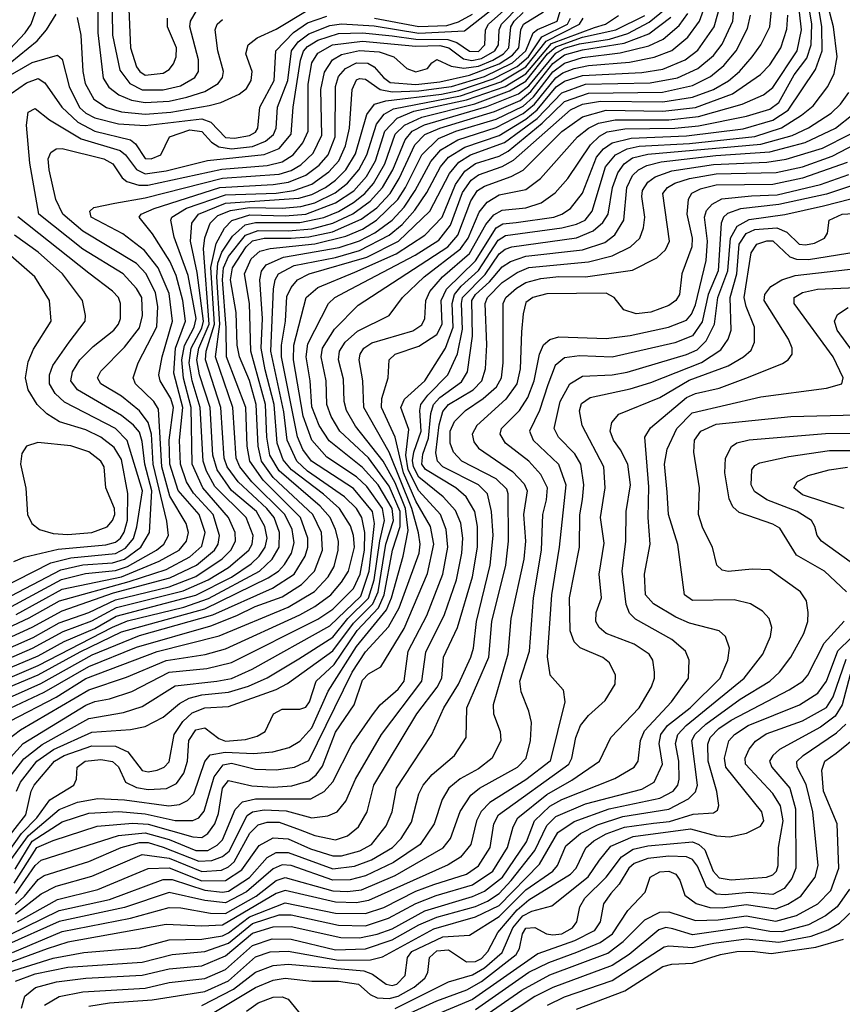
# Model space of a CAD drawing. Extents: x 997026 to 1115308, y 536381 to 619039.
# Tile 105 of 256: x 1010823 to 1013589, y 571028 to 574340. Entities that reach past the tile are written whole.
import ezdxf

# ---------------------------------------------------------------- set-up
doc = ezdxf.new("R2010")
doc.units = 0

msp = doc.modelspace()

# ---------------------------------------------------------------- linework, layer by layer
at = {"layer": '0CON20XD'}
for points in [[(1011182.2, 574557.8), (1011194.9, 574245), (1011215, 574181.4), (1011226.6, 574165), (1011245, 574153.2), (1011305, 574160.2), (1011325, 574171.6), (1011339.4, 574190.6), (1011349, 574215), (1011350.2, 574245), (1011319.3, 574315), (1011319.7, 574345)], [(1011131.6, 574511.6), (1011135, 574287.5), (1011159.3, 574169.3), (1011192.7, 574125), (1011235, 574103.4), (1011305, 574103.7), (1011363.2, 574116.8), (1011411.4, 574145), (1011423.5, 574165), (1011424.1, 574205), (1011395.2, 574315), (1011397.1, 574335), (1011425, 574382.4)], [(1010741.2, 574055), (1010845, 574127.5), (1010885, 574141.3), (1010907.5, 574127.5), (1010964.1, 574045), (1011018.5, 573995), (1011075, 573965.1), (1011194.9, 573934.9), (1011211.8, 573921.8), (1011245, 573873.2), (1011265, 573871.3), (1011297.5, 573885), (1011326.5, 573945), (1011395, 573969.1), (1011435, 573963.6), (1011467.7, 573927.7), (1011491.9, 573911.9), (1011535, 573904.9), (1011605, 573913.5), (1011649.5, 573930.5), (1011676.3, 573953.7), (1011684.9, 573975), (1011690, 574045), (1011724.5, 574135), (1011736.9, 574235), (1011758.8, 574265), (1011795, 574292.5), (1011865, 574319.8), (1011905, 574325.4), (1012015, 574319.1), (1012165, 574294.8), (1012317.8, 574302.2), (1012535, 574472)], [(1010804.5, 571435.5), (1010880, 571555), (1010935, 571579.1), (1011083, 571627), (1011203, 571637), (1011255, 571633.2), (1011405, 571590.8), (1011435, 571588.7), (1011455, 571601.7), (1011478.5, 571635), (1011490.8, 571669.2), (1011504, 571755), (1011525, 571780), (1011602.9, 571762.9), (1011675, 571758.3), (1011737.3, 571762.7), (1011795, 571779.8), (1011820, 571800), (1011841, 571829), (1011885, 571943.2), (1011947, 572035), (1011975, 572118.2), (1011995, 572139.2), (1012036.7, 572163.3), (1012115, 572291.9), (1012193.7, 572476.3), (1012215.3, 572575), (1012203.4, 572635), (1012155, 572719.7), (1012112.8, 572815), (1012085.1, 572935.1), (1012039.4, 573035), (1012040.2, 573065), (1012061.1, 573135), (1012064.7, 573195), (1012085.6, 573215), (1012165, 573241.2), (1012225, 573280.8), (1012243.7, 573315), (1012240.2, 573395), (1012257.3, 573432.7), (1012355, 573528.8), (1012425, 573638.9), (1012447, 573652.9), (1012492.5, 573657.5), (1012618.2, 573675), (1012646, 573685), (1012675, 573704.8), (1012715, 573756), (1012762.6, 573877.4), (1012785.2, 573905), (1012815, 573925.3), (1012878.4, 573941.6), (1013065, 573948.9), (1013255, 573972.2), (1013355, 574001.6), (1013406.3, 574035), (1013498.3, 574171.7), (1013521.2, 574235), (1013519.3, 574315), (1013493.6, 574475)], [(1011084.3, 574444.3), (1011085.3, 574295.3), (1011102.9, 574142.9), (1011122.1, 574112.1), (1011156.3, 574086.3), (1011199.1, 574069.1), (1011245, 574061.1), (1011325, 574065.5), (1011385, 574078.5), (1011445, 574097.6), (1011490, 574125), (1011504.3, 574145), (1011507.7, 574165), (1011489.3, 574235), (1011480, 574305), (1011486.4, 574325), (1011505, 574340.2)], [(1010701.8, 572188.2), (1010868.2, 572261.8), (1010955, 572310.8), (1011055, 572345.1), (1011145, 572388.6), (1011325, 572432), (1011415, 572467.1), (1011503.6, 572526.4), (1011532.8, 572555), (1011548.6, 572585), (1011547.3, 572615), (1011525.1, 572665), (1011438.6, 572765), (1011402.3, 572845), (1011399.4, 573035), (1011373.2, 573133.2), (1011368.3, 573195), (1011376.8, 573243.2), (1011409.4, 573305), (1011415.9, 573335), (1011389.1, 573479.1), (1011342.5, 573607.5), (1011331, 573665), (1011333.9, 573675), (1011383.9, 573706.1), (1011515, 573750), (1011685, 573756.6), (1011744.7, 573765.3), (1011805, 573786.7), (1011862.2, 573827.8), (1011895.6, 573865), (1011917.9, 573915), (1011931.6, 573975), (1011940.8, 574105), (1011955, 574137), (1011965, 574142.3), (1011985, 574140), (1012034.9, 574104.9), (1012075, 574096.4), (1012165, 574100), (1012275, 574115), (1012385, 574148.8), (1012479.6, 574195), (1012524.8, 574235), (1012549, 574295), (1012563.2, 574306.8), (1012629.3, 574335), (1012651.4, 574405)], [(1010768.4, 571765), (1010836.3, 571853.7), (1010898.2, 571901.8), (1011055, 571989.4), (1011171.2, 572008.8), (1011235, 572029.2), (1011345, 572099), (1011485, 572114.7), (1011535, 572123.7), (1011604.7, 572154.7), (1011865, 572300.2), (1011969.6, 572400.4), (1011997.4, 572485), (1012015.2, 572645), (1012008.7, 572685), (1011945, 572762.1), (1011804.3, 572855), (1011775, 572894), (1011756.5, 572936.5), (1011703.1, 573205), (1011702.8, 573245), (1011715.9, 573325.9), (1011721.2, 573408.8), (1011735, 573438.2), (1011756.8, 573465), (1011796.1, 573485), (1011989.6, 573540.4), (1012096.9, 573595), (1012201.9, 573695), (1012268.1, 573821.9), (1012299.7, 573860.3), (1012338, 573885), (1012453.2, 573926.8), (1012562.7, 574007.3), (1012645, 574093.9), (1012725, 574122.3), (1012942.9, 574127.1), (1013035, 574144), (1013102.6, 574175), (1013155, 574219.3), (1013185, 574257.4), (1013220, 574335), (1013227.1, 574412.9)], [(1010775, 571488.4), (1010852.2, 571595), (1010955, 571682.7), (1011017.5, 571707.5), (1011085, 571720.4), (1011174.6, 571715.4), (1011324.6, 571695.4), (1011359.9, 571700.1), (1011386.9, 571713.1), (1011407.8, 571735), (1011445.3, 571844.7), (1011463.6, 571866.4), (1011514, 571876), (1011608.7, 571871.3), (1011673.6, 571876.4), (1011728.6, 571891.4), (1011765, 571912.5), (1011805, 571957.3), (1011859.4, 572080.6), (1011955, 572231.5), (1012055.9, 572354), (1012073, 572395), (1012112.1, 572535), (1012129.2, 572620.8), (1012120.4, 572695), (1012085, 572782.2), (1012045, 572854.3), (1011952.3, 572972.3), (1011922, 573025), (1011914.2, 573055), (1011910.9, 573130.9), (1011894.2, 573195), (1011897.6, 573225), (1011917.1, 573255), (1011958.3, 573291.7), (1012065.5, 573345), (1012109.5, 573405), (1012183.2, 573475), (1012305, 573568.5), (1012331.1, 573605), (1012367.9, 573692.1), (1012395, 573725.5), (1012435, 573750.1), (1012525, 573768.6), (1012574.2, 573805.8), (1012698.5, 573945), (1012735.2, 573974.8), (1012768.9, 573991.1), (1012825, 574003.1), (1013005, 574002.3), (1013105, 574014.2), (1013251.6, 574055), (1013323.1, 574086.9), (1013355, 574112), (1013436.9, 574235), (1013451.5, 574305), (1013438.7, 574415)], [(1010778.8, 571915), (1010825, 571951), (1011055, 572085.8), (1011181.6, 572128.4), (1011315, 572183.9), (1011445.9, 572204.1), (1011515, 572223.3), (1011765, 572338), (1011815, 572365.4), (1011868.8, 572405), (1011905, 572447), (1011928, 572485), (1011948.1, 572565), (1011945.1, 572605), (1011935, 572636.7), (1011898.1, 572695), (1011843.9, 572743.9), (1011736.1, 572825), (1011708.5, 572858.5), (1011688.6, 572915), (1011678, 573045), (1011648.1, 573161.9), (1011634.1, 573235), (1011638.6, 573335), (1011630.5, 573465), (1011636, 573494), (1011651.3, 573515), (1011709.3, 573540.7), (1011897.1, 573572.9), (1011965, 573596.1), (1012017.3, 573622.7), (1012074.9, 573665.1), (1012115, 573708.6), (1012152.9, 573765), (1012205, 573862.4), (1012238.7, 573901.3), (1012295.6, 573935), (1012425, 573976.4), (1012515, 574023.7), (1012554.1, 574055.9), (1012625, 574143.7), (1012648.9, 574161.1), (1012686.8, 574175), (1012735, 574185.4), (1012873.1, 574196.9), (1012956.4, 574213.6), (1013015, 574236.5), (1013069.6, 574280.4), (1013108.9, 574335), (1013136.7, 574413.3)], [(1010789.7, 574240.3), (1010841.5, 574295), (1010861, 574325), (1010895.8, 574424.2)], [(1010794.8, 572365.2), (1010963.2, 572456.8), (1011043.7, 572476.3), (1011145, 572486.6), (1011185, 572500.2), (1011282.5, 572555), (1011307.4, 572575), (1011322.8, 572605), (1011317, 572653), (1011271.6, 572845), (1011265.3, 572945.3), (1011254.8, 572984.8), (1011225, 573024.1), (1011165, 573072.8), (1011095.4, 573115), (1011084.7, 573135), (1011095, 573156.9), (1011175, 573238.1), (1011225, 573303.4), (1011236, 573345), (1011232.8, 573405), (1011215, 573435.8), (1011170, 573485), (1011035, 573567.6), (1010887.1, 573685), (1010856.6, 573856.6), (1010845.2, 573985.2), (1010851.4, 574028.6), (1010875, 574041.1), (1010922.8, 574002.8), (1011029.1, 573939.1), (1011160, 573900), (1011178.2, 573885), (1011215.5, 573835.5), (1011245, 573821.4), (1011315, 573831.6), (1011453.8, 573866.2), (1011645, 573885.7), (1011695, 573906.4), (1011735.9, 573955), (1011742.2, 574045), (1011766.9, 574203.1), (1011776.6, 574233.4), (1011790.1, 574249.9), (1011825, 574270.5), (1011895, 574293), (1011974.9, 574295.1), (1012075, 574285.6), (1012155, 574273.8), (1012262.5, 574272.5), (1012292.8, 574262.8), (1012335, 574233.5), (1012365, 574232.9), (1012386.7, 574255), (1012389.3, 574305), (1012398.9, 574325), (1012510.6, 574425)], [(1010807.3, 571482.7), (1010865, 571576.8), (1010965, 571641.4), (1011055, 571670.7), (1011155.7, 571675.7), (1011245, 571668.8), (1011345, 571646.2), (1011405, 571645.5), (1011425, 571655.2), (1011442.8, 571677.2), (1011477, 571793), (1011506.6, 571833.4), (1011535, 571838.4), (1011615, 571818.7), (1011685, 571816.1), (1011746.7, 571825), (1011795, 571847.8), (1011940.7, 572145), (1011985, 572212.8), (1012062.4, 572297.6), (1012098.3, 572361.7), (1012165.6, 572545), (1012169.2, 572575), (1012163.8, 572613.8), (1012141.7, 572695), (1012065, 572884.4), (1011979.8, 573035), (1011976.6, 573125), (1011964.1, 573195), (1011967.6, 573215), (1011980.3, 573235), (1012006.9, 573253.1), (1012145, 573293), (1012175, 573313), (1012184.8, 573335), (1012188, 573395), (1012201.7, 573425), (1012244.3, 573475), (1012335, 573552.7), (1012389.9, 573650.1), (1012417.3, 573682.7), (1012445, 573699.2), (1012525, 573707), (1012576.1, 573723.9), (1012623.3, 573756.7), (1012665.6, 573805.6), (1012741.5, 573918.5), (1012771.9, 573948.1), (1012797.8, 573962.2), (1012857.7, 573972.3), (1013025, 573974.2), (1013105, 573982.9), (1013266.1, 574015), (1013345, 574038.8), (1013375, 574061.2), (1013426.4, 574153.6), (1013469.4, 574210.6), (1013484.3, 574255), (1013485.9, 574325), (1013470.7, 574420.7)], [(1010810, 571400), (1010875, 571494), (1010895, 571512.8), (1011155.1, 571594.9), (1011245, 571604.5), (1011325, 571582), (1011415, 571544.6), (1011455, 571544.9), (1011487, 571562.9), (1011505, 571581.3), (1011546.7, 571683.3), (1011571.6, 571708.4), (1011615, 571718.5), (1011801.2, 571718.8), (1011846.9, 571743.1), (1011875, 571776), (1011939, 571901), (1012008.5, 572001.5), (1012034.6, 572035.4), (1012095, 572087.7), (1012115.7, 572115), (1012129.4, 572215), (1012192, 572335), (1012245.4, 572475), (1012262.5, 572565), (1012256.7, 572625), (1012237.6, 572675), (1012165, 572755.1), (1012128.8, 572825), (1012121, 572875), (1012131.5, 572961.5), (1012104.5, 573035), (1012116.8, 573063.2), (1012185.4, 573125), (1012254.3, 573235), (1012280.1, 573305), (1012276.4, 573385), (1012284.2, 573415), (1012306.6, 573443.4), (1012365, 573496.4), (1012431.7, 573598.3), (1012456, 573614), (1012645, 573639.2), (1012695, 573651.4), (1012724.4, 573665.6), (1012747.3, 573695), (1012792.7, 573845), (1012825.9, 573885), (1012865, 573905.1), (1012906, 573914), (1013075, 573923.1), (1013295, 573947.1), (1013384.4, 573975.6), (1013451.9, 574018.1), (1013490.4, 574049.6), (1013540, 574115), (1013561.4, 574158.6), (1013571.1, 574215), (1013559.4, 574315), (1013535.7, 574405)], [(1010715.2, 571775), (1010834.8, 571905.2), (1011045, 572034.2), (1011075, 572046.1), (1011125, 572054.9), (1011200.1, 572080.1), (1011325, 572145.3), (1011452.4, 572157.6), (1011535, 572177.8), (1011825, 572323.2), (1011875, 572356.6), (1011945, 572426.4), (1011967.5, 572475), (1011981.9, 572555), (1011983.1, 572615), (1011973.5, 572665), (1011955.1, 572695), (1011914.8, 572735), (1011790.9, 572820.9), (1011754.7, 572855), (1011721.6, 572925), (1011710.8, 573020.8), (1011667.2, 573225), (1011676.2, 573433.8), (1011681.8, 573465), (1011693.1, 573485), (1011745, 573512.5), (1011885, 573540.1), (1011965, 573563.6), (1012065.4, 573614.6), (1012108.9, 573651.1), (1012151, 573699), (1012192, 573758.1), (1012238.1, 573845), (1012265, 573876.8), (1012319.2, 573910.8), (1012435, 573949.8), (1012525, 574005.2), (1012563.1, 574036.9), (1012626.7, 574113.3), (1012655, 574132.8), (1012715, 574151.7), (1012915, 574161.4), (1012985, 574173.7), (1013060, 574205), (1013102.6, 574237.4), (1013158.3, 574315), (1013179.9, 574395)], [(1010755, 571552.6), (1010843.6, 571665), (1010861.1, 571745), (1010871, 571765), (1010939.8, 571845), (1010972.2, 571865), (1011065, 571897.1), (1011145, 571895.4), (1011186.8, 571876.8), (1011235, 571813.5), (1011255, 571809.2), (1011284.9, 571815.1), (1011308, 571825), (1011325, 571843.1), (1011341.6, 571935), (1011370.7, 571979.2), (1011402.1, 572007.9), (1011445, 572024.6), (1011525, 572029.4), (1011685, 572086.9), (1011722.8, 572107.2), (1011875, 572216.7), (1011945, 572309.9), (1012010.5, 572375), (1012027.8, 572415), (1012054.3, 572575), (1012079.3, 572655), (1012075, 572695.5), (1012027.5, 572775), (1011975, 572833.6), (1011863.5, 572923.5), (1011829.6, 572975), (1011805, 573036.9), (1011799.8, 573125), (1011785.8, 573205), (1011791.3, 573248.7), (1011860.5, 573385), (1011882.5, 573405), (1011935, 573433.1), (1012152.1, 573547.9), (1012232.4, 573597.6), (1012271.2, 573648.8), (1012311.9, 573758.1), (1012340.2, 573799.8), (1012365, 573818), (1012445, 573846.3), (1012482.6, 573867.4), (1012675, 574036.4), (1012715, 574055.3), (1012775, 574065.7), (1012985, 574063.1), (1013085, 574078.6), (1013155, 574105.1), (1013206.2, 574133.8), (1013243, 574165), (1013285.7, 574214.3), (1013315.1, 574254.9), (1013344.8, 574315), (1013352.7, 574395)], [(1010755.2, 572044.8), (1010893.5, 572106.5), (1011066.7, 572203.3), (1011225, 572267.6), (1011472.2, 572337.8), (1011672.3, 572427.7), (1011745.8, 572475), (1011782.8, 572535), (1011791.8, 572565), (1011792, 572595), (1011767.2, 572665), (1011641.2, 572791.2), (1011596.9, 572855), (1011587.3, 572905), (1011583.4, 573035), (1011517.5, 573205), (1011516.7, 573303.3), (1011504.9, 573465), (1011508.1, 573505), (1011525, 573542.5), (1011581.4, 573615), (1011625, 573630.9), (1011725, 573629.7), (1011805, 573636.6), (1011875, 573655.2), (1011943, 573687), (1012000.6, 573729.4), (1012042.3, 573775), (1012077.1, 573835), (1012118.4, 573935), (1012141.9, 573965), (1012183.7, 573986.3), (1012392.8, 574047.2), (1012499.5, 574090.5), (1012535, 574117.6), (1012625, 574227.4), (1012655, 574243.5), (1012705, 574258.2), (1012806, 574274), (1012867.1, 574292.9), (1012939.3, 574330.7), (1012993.1, 574375)], [(1010810.8, 572339.2), (1010965, 572423.7), (1011165, 572465.9), (1011291.9, 572518.1), (1011358.3, 572555), (1011383.8, 572585), (1011389.7, 572615), (1011382.8, 572645), (1011327.1, 572737.1), (1011300.5, 572835), (1011289.7, 573029.7), (1011274, 573055), (1011211.8, 573115), (1011204.3, 573135), (1011221, 573185), (1011283.2, 573306.8), (1011287, 573375), (1011279.1, 573420.9), (1011247.6, 573485), (1011215, 573519.8), (1011035, 573627.7), (1010968, 573685), (1010944.1, 573735), (1010922, 573835), (1010918, 573872), (1010927, 573893), (1010945, 573904.7), (1010965, 573906.5), (1011105, 573871.5), (1011135.3, 573855), (1011167.4, 573807.4), (1011183.1, 573795), (1011222.8, 573782.8), (1011253.5, 573783.5), (1011502.8, 573837.2), (1011655, 573849.4), (1011705, 573861.3), (1011742.5, 573885), (1011775.1, 573925), (1011792.3, 573965), (1011792.1, 574002.1), (1011792.5, 574122.5), (1011805, 574194.6), (1011825, 574226.5), (1011874.3, 574255), (1011975, 574267), (1012155, 574250.3), (1012235, 574253), (1012265.8, 574245), (1012315, 574208.1), (1012342.5, 574202.5), (1012375, 574208.8), (1012419.9, 574235), (1012432.8, 574255), (1012435.1, 574305), (1012442.9, 574325), (1012505, 574388.8)], [(1011016.4, 574346.4), (1011027.8, 574287.8), (1011035.1, 574165), (1011043, 574125), (1011072.2, 574072.2), (1011114.5, 574044.5), (1011165, 574029.8), (1011245, 574022), (1011331.1, 574028.9), (1011459.4, 574050.6), (1011498.8, 574061.2), (1011560.4, 574089.6), (1011585, 574108.4), (1011601.4, 574135), (1011603.8, 574165), (1011582.6, 574225), (1011590.9, 574255), (1011621.4, 574278.6), (1011685, 574307.9), (1011795, 574374)], [(1013555, 573880.1), (1013659.6, 573935), (1013754.8, 574015), (1013809.8, 574080.2), (1013831, 574115), (1013840.4, 574145), (1013831.7, 574235), (1013801, 574395)], [(1010665, 572239.1), (1010855, 572327.2), (1010956.8, 572385), (1011190.4, 572449.6), (1011315, 572490.4), (1011395, 572532.9), (1011435, 572568.9), (1011446.3, 572615), (1011426.2, 572675), (1011355.6, 572755.6), (1011328, 572845), (1011324.9, 572925.1), (1011339.4, 573035), (1011330.6, 573065), (1011294.8, 573125), (1011291, 573145), (1011301.2, 573205), (1011336.5, 573325), (1011325, 573418.5), (1011288.5, 573505), (1011242.7, 573562.7), (1011169.3, 573619.3), (1011063.5, 573675), (1011058.5, 573695), (1011071.6, 573708.4), (1011142.3, 573722.3), (1011245, 573740), (1011505, 573807), (1011695, 573820.1), (1011735, 573832.7), (1011768.5, 573851.5), (1011809.9, 573890.1), (1011838.3, 573951.7), (1011835.4, 574105), (1011847, 574163), (1011874.5, 574205), (1011905, 574222.9), (1011965, 574235.9), (1012031.8, 574231.8), (1012080.5, 574215), (1012124.2, 574175), (1012155, 574163.7), (1012194.3, 574175), (1012208.1, 574195), (1012225, 574205.4), (1012273.8, 574183.8), (1012316.1, 574176.1), (1012365, 574182.8), (1012413.2, 574203.2), (1012449.6, 574225), (1012466.8, 574245), (1012474.4, 574315), (1012485.8, 574335), (1012515, 574363.7)], [(1010667.4, 574082.6), (1010865, 574195.4), (1010950.2, 574220.2), (1010965, 574206.9), (1010988.6, 574115), (1011024.2, 574044.2), (1011045.1, 574025.1), (1011075, 574009.7), (1011155, 573989.2), (1011245, 573984.1), (1011435, 574006.3), (1011465.3, 573995.3), (1011515, 573943.7), (1011545, 573940.7), (1011595, 573949.6), (1011615, 573961.2), (1011623.7, 573975), (1011629.7, 574045), (1011678.4, 574135), (1011684, 574235), (1011743.4, 574296.6), (1011790.9, 574329.1), (1011855, 574351.2)], [(1010685, 572214.4), (1010865, 572296.2), (1010965, 572351.6), (1011138, 572412), (1011327.6, 572462.4), (1011417, 572505), (1011477.8, 572555), (1011489.5, 572575), (1011494.4, 572605), (1011473.3, 572675), (1011407.4, 572747.4), (1011383.2, 572785), (1011363, 572845), (1011359.5, 572925), (1011371, 573035), (1011340.6, 573150.6), (1011346.5, 573235), (1011380.4, 573325), (1011371.4, 573395), (1011348.6, 573478.6), (1011327.3, 573527.3), (1011268.8, 573618.8), (1011224.6, 573675), (1011231.5, 573685), (1011275.3, 573705), (1011495.2, 573774.8), (1011675, 573784.8), (1011726.8, 573793.2), (1011785, 573816.6), (1011829.8, 573850.2), (1011859.5, 573885), (1011883.1, 573945), (1011884.9, 574115), (1011895, 574148.1), (1011917.9, 574175), (1011955, 574194), (1011993.3, 574193.3), (1012015, 574181.3), (1012045.4, 574145), (1012068.7, 574128.7), (1012155, 574122.1), (1012235, 574130.9), (1012335, 574153.5), (1012435, 574191.3), (1012479.7, 574220.3), (1012501.4, 574245), (1012507.5, 574305), (1012516.4, 574325), (1012583.9, 574366.1)], [(1010715, 572160.8), (1010865.9, 572225), (1010968.6, 572281.4), (1011065, 572317), (1011147.8, 572362.2), (1011372, 572418), (1011456.4, 572455), (1011525, 572496.5), (1011593.1, 572555), (1011604.6, 572575), (1011607.9, 572605), (1011583.6, 572665), (1011479.3, 572769.3), (1011450.5, 572820.5), (1011439.4, 572855), (1011429.2, 573035), (1011402.6, 573125), (1011392.9, 573185), (1011399.2, 573235), (1011435, 573301.4), (1011440.9, 573325), (1011419.5, 573489.5), (1011397, 573595), (1011401.9, 573655), (1011423.3, 573685), (1011515, 573722.2), (1011760.9, 573739.1), (1011805, 573751.1), (1011850.6, 573775), (1011885, 573799.5), (1011919.2, 573835), (1011951.3, 573888.7), (1011989.6, 574020.4), (1012015.1, 574054.9), (1012053.3, 574066.7), (1012241.1, 574088.9), (1012298.7, 574101.3), (1012415, 574140.4), (1012495, 574181.6), (1012533.1, 574215), (1012578.2, 574281.8), (1012664.1, 574325), (1012675.1, 574345)], [(1010726.8, 572133.2), (1010885, 572199.4), (1010971.7, 572248.3), (1011075, 572291.8), (1011147, 572333), (1011415, 572404.2), (1011535.3, 572464.7), (1011600.6, 572509.4), (1011627.9, 572535), (1011648.4, 572565), (1011654.5, 572595), (1011647.1, 572635), (1011618.5, 572685), (1011535, 572756.2), (1011486.8, 572825), (1011472.5, 572875), (1011462.8, 573035), (1011427.1, 573145), (1011418.2, 573195), (1011425.1, 573235), (1011459.4, 573315), (1011441.2, 573568.8), (1011444.7, 573605.3), (1011463.6, 573655), (1011488.8, 573681.2), (1011531.7, 573698.3), (1011595, 573707.6), (1011705, 573705.3), (1011768.4, 573711.6), (1011815, 573723.7), (1011883.2, 573756.8), (1011925, 573790), (1011963.4, 573835), (1011989.9, 573885), (1012022.1, 573987.9), (1012048.3, 574021.7), (1012079.8, 574040.2), (1012305, 574083.9), (1012440, 574130), (1012525, 574181.1), (1012592.7, 574267.3), (1012704.7, 574325), (1012717.6, 574345)], [(1010735, 572103.3), (1010885, 572167.6), (1011135, 572296.3), (1011185, 572318), (1011375, 572363.4), (1011457.2, 572392.8), (1011628.8, 572485), (1011671.9, 572525), (1011695.1, 572565), (1011696, 572615), (1011677.9, 572665), (1011653.8, 572695), (1011556.7, 572785), (1011520, 572835), (1011509.6, 572865), (1011499.4, 573035), (1011447.6, 573195), (1011450, 573225), (1011477.5, 573315), (1011465.7, 573505.7), (1011482.7, 573587.3), (1011511.3, 573638.7), (1011535.7, 573664.3), (1011596.6, 573683.4), (1011715, 573679.6), (1011785, 573685.8), (1011885, 573723.4), (1011945.7, 573764.3), (1011988.3, 573811.7), (1012019, 573865), (1012050.4, 573965), (1012092.1, 574007.9), (1012148, 574032), (1012325, 574069.6), (1012454.8, 574115.2), (1012525, 574157.6), (1012610.8, 574259.2), (1012755, 574313), (1012792.6, 574325), (1012836, 574354)], [(1010764.8, 572085.2), (1010885, 572135.7), (1011026.3, 572213.7), (1011165, 572280.1), (1011445, 572358), (1011658.3, 572461.7), (1011693.2, 572485), (1011713.2, 572506.7), (1011736.4, 572545), (1011745, 572580), (1011738.4, 572625), (1011714.5, 572675), (1011603.1, 572785), (1011563.3, 572835), (1011550.9, 572865), (1011539.3, 573035), (1011481.4, 573205), (1011495.8, 573315), (1011485, 573475), (1011489.1, 573520.9), (1011502.8, 573557.2), (1011538.3, 573611.7), (1011581, 573649), (1011615, 573657.7), (1011765, 573657), (1011845, 573674.2), (1011895, 573694.9), (1011944.9, 573725.1), (1011982.6, 573755), (1012011.8, 573788.2), (1012050.1, 573855), (1012085, 573954.4), (1012116.6, 573985), (1012175, 574012), (1012353.1, 574056.9), (1012470.1, 574099.9), (1012525, 574133.2), (1012597.7, 574225), (1012625, 574248.8), (1012715, 574281.3), (1012827, 574305), (1012925, 574353.7)], [(1010771.5, 572015), (1010905, 572077.2), (1011055, 572163.9), (1011215, 572228.9), (1011465, 572300.9), (1011553, 572335), (1011614.8, 572365.2), (1011705, 572398.5), (1011770.3, 572439.7), (1011813.4, 572485), (1011840.5, 572555), (1011837.4, 572615), (1011808.4, 572675), (1011675, 572799.5), (1011635.3, 572855), (1011624.6, 572905), (1011618.3, 573045), (1011595, 573126.3), (1011561.6, 573205), (1011553.5, 573245), (1011550, 573355), (1011531.9, 573465), (1011538.6, 573505), (1011584.6, 573575.4), (1011605, 573595.3), (1011645, 573604.3), (1011734.9, 573604.9), (1011795, 573609), (1011874.1, 573625.9), (1011971.3, 573668.7), (1012023, 573707), (1012068.6, 573755), (1012098.7, 573805), (1012151.8, 573918.2), (1012185, 573953.8), (1012234.8, 573975), (1012418.8, 574031.2), (1012505, 574068.3), (1012541.8, 574098.2), (1012615, 574192), (1012655, 574220.9), (1012715, 574238.6), (1012855, 574260.3), (1012937.8, 574292.2), (1013012.3, 574347.7)], [(1010785, 571539.9), (1010828.4, 571601.6), (1010880.2, 571655), (1010924.2, 571715.8), (1011004.6, 571765), (1011013.2, 571785), (1011016, 571825), (1011042.7, 571845), (1011095, 571851.4), (1011135, 571843.9), (1011155, 571826.9), (1011178.7, 571775), (1011215, 571756.4), (1011255, 571750.5), (1011316.7, 571753.3), (1011349.9, 571770.1), (1011374.5, 571805.5), (1011386.7, 571845), (1011391.1, 571915), (1011415, 571951), (1011445, 571958), (1011492.1, 571922.1), (1011515, 571913.2), (1011581.7, 571918.3), (1011621, 571929), (1011648.2, 571945), (1011676.5, 572005), (1011705, 572020.7), (1011765, 572020.6), (1011785, 572027.3), (1011797, 572045), (1011819, 572115), (1011879.8, 572170.2), (1011956.8, 572285), (1012028.9, 572361.1), (1012048.6, 572405), (1012076.1, 572555), (1012102.3, 572635), (1012102, 572685), (1012065, 572770), (1011995, 572865.4), (1011899.2, 572955), (1011870.3, 573005), (1011855.7, 573045), (1011852.6, 573125), (1011836.5, 573205), (1011840.9, 573235), (1011881.5, 573298.5), (1011960.4, 573379.6), (1012262.4, 573575), (1012295.7, 573615), (1012339.6, 573730.4), (1012362.3, 573765), (1012385, 573779.6), (1012475, 573812.1), (1012515, 573833.4), (1012645, 573963.3), (1012715, 574013.3), (1012795, 574035.8), (1012985, 574031.4), (1013095, 574044.2), (1013219.8, 574090.2), (1013313.9, 574155), (1013345, 574187.6), (1013382, 574245), (1013402.1, 574307.9), (1013404.9, 574355.1)], [(1010790, 571980), (1010945, 572060.8), (1011045, 572123.7), (1011285, 572214.1), (1011493.1, 572266.9), (1011725, 572363.2), (1011813.5, 572416.5), (1011859.8, 572465), (1011879.5, 572500.5), (1011893.6, 572555), (1011894.1, 572585), (1011884.9, 572625), (1011866.4, 572665), (1011833.5, 572703.5), (1011695, 572822.1), (1011664.1, 572875), (1011653.8, 572935), (1011649, 573045), (1011599.6, 573225), (1011595.1, 573385), (1011578.9, 573485), (1011600.5, 573535), (1011629.6, 573560.4), (1011665, 573570.1), (1011815, 573585.1), (1011919, 573611), (1011975, 573635.4), (1012022.1, 573665), (1012093.9, 573735), (1012120.2, 573775), (1012175.1, 573885), (1012230.4, 573939.6), (1012289.1, 573965), (1012425, 574005.5), (1012515, 574048.7), (1012550.2, 574079.8), (1012615, 574163.8), (1012655, 574193.6), (1012715, 574212), (1012842.2, 574227.8), (1012937.8, 574252.2), (1012986.2, 574273.8), (1013040.2, 574319.8), (1013069.6, 574360.4)], [(1010791.1, 574195), (1010881.4, 574268.6), (1010912.3, 574305), (1010945, 574358.2)], [(1010811.7, 571745), (1010825.1, 571775), (1010880.1, 571845), (1010935.8, 571884.2), (1011065, 571943.2), (1011195, 571951.7), (1011245, 571961.7), (1011305, 571993.6), (1011360.2, 572039.8), (1011392.2, 572057.8), (1011435, 572068.6), (1011525, 572078), (1011592.3, 572097.7), (1011655, 572126.2), (1011760.7, 572189.3), (1011875, 572262.2), (1011926.2, 572325), (1011996, 572394), (1012014.4, 572455.6), (1012033.2, 572586.8), (1012049.2, 572655), (1012043.1, 572695), (1011989.8, 572769.8), (1011955, 572802.1), (1011855, 572867.7), (1011804.4, 572925), (1011775.3, 573005.4), (1011743, 573195), (1011744.4, 573245), (1011785.9, 573405), (1011825, 573438.8), (1011949.9, 573490.1), (1012088, 573552), (1012185.1, 573614.9), (1012242.9, 573675), (1012287.7, 573785), (1012319.6, 573830.4), (1012355, 573855.3), (1012435, 573881), (1012465, 573897.8), (1012579, 573991), (1012655, 574064.4), (1012735, 574092.4), (1012984, 574096), (1013085, 574117.9), (1013145, 574148.4), (1013190.2, 574185), (1013232, 574235), (1013270.2, 574309.8), (1013280, 574355)], [(1012015.1, 574344.9), (1012165, 574317), (1012259.4, 574320.6), (1012297.7, 574332.3), (1012345, 574357.9)], [(1010807.5, 571362.5), (1010839.1, 571390.9), (1010885, 571447.5), (1010905, 571460.9), (1011055, 571508.5), (1011164.1, 571555), (1011225, 571572.4), (1011255, 571571.4), (1011305, 571556.5), (1011425, 571509.2), (1011468.8, 571511.2), (1011505, 571524.2), (1011527.5, 571542.5), (1011587.6, 571662.4), (1011605, 571675.1), (1011645, 571682.2), (1011718.6, 571678.6), (1011805, 571655.2), (1011858.8, 571661.2), (1011890.4, 571675), (1011918.8, 571711.2), (1011952, 571785), (1012039, 571935), (1012175.2, 572115), (1012187.9, 572212.1), (1012251.3, 572338.7), (1012291.5, 572455), (1012309.6, 572545), (1012312.1, 572595), (1012306, 572646), (1012288.3, 572688.3), (1012246.3, 572735), (1012165, 572801.1), (1012146.6, 572835), (1012143.6, 572856.4), (1012147.8, 572885), (1012173, 572955), (1012167.7, 573025), (1012171.9, 573045), (1012195, 573076.7), (1012262.6, 573145), (1012294.4, 573215.6), (1012311.1, 573298.9), (1012307.7, 573385), (1012312, 573405), (1012387.6, 573482.4), (1012435, 573551.6), (1012455, 573568), (1012477.3, 573575), (1012695, 573605.3), (1012751, 573629), (1012782.9, 573657.1), (1012801.3, 573685), (1012815.6, 573775), (1012833.6, 573825), (1012854.9, 573855), (1012883, 573875), (1012935, 573887.8), (1013125, 573903.9), (1013315, 573921), (1013420.4, 573949.6), (1013474.5, 573975.4), (1013550.9, 574025), (1013582, 574055), (1013610.4, 574095)], [(1010808.1, 571331.9), (1010895, 571398.7), (1010944.9, 571425.1), (1011065, 571458.7), (1011235, 571531.4), (1011325, 571518.8), (1011435, 571474.3), (1011500.7, 571479.3), (1011525, 571489.5), (1011543.5, 571506.5), (1011596.9, 571603.1), (1011625, 571630.8), (1011655, 571639.9), (1011695, 571640.3), (1011765.8, 571615), (1011815, 571594.9), (1011885, 571580.6), (1011925.2, 571594.8), (1011962.4, 571625), (1011990.7, 571675), (1012013.7, 571765), (1012157.8, 572005), (1012226.2, 572093.8), (1012241.6, 572125), (1012248.1, 572195), (1012294.4, 572295.6), (1012345.6, 572465), (1012361.9, 572565), (1012361.8, 572635), (1012353, 572685), (1012324.4, 572734.4), (1012289.1, 572765), (1012186.6, 572826.6), (1012174.5, 572845), (1012178.6, 572878.6), (1012197.7, 572932.3), (1012204.8, 573015.2), (1012214.1, 573045), (1012235, 573068.4), (1012308.5, 573121.5), (1012328.6, 573155), (1012344.7, 573275.3), (1012342.5, 573395), (1012354.9, 573415), (1012402.1, 573457.9), (1012445, 573508.7), (1012473.4, 573526.6), (1012525, 573544.5), (1012715, 573565.1), (1012789.6, 573590.4), (1012824, 573616), (1012854.5, 573665), (1012864.1, 573775), (1012883, 573815), (1012903.1, 573835), (1012931, 573849), (1012979, 573861), (1013162.8, 573882.8), (1013345.2, 573894.8), (1013463.8, 573926.2), (1013565.7, 573974.3), (1013625, 574021.6)], [(1010815, 571304.6), (1010949.9, 571380.1), (1011085, 571413.6), (1011255, 571484.6), (1011325, 571486.9), (1011435, 571443), (1011515, 571443.8), (1011570.1, 571479.9), (1011627.9, 571562.1), (1011675, 571587.7), (1011725, 571583.7), (1011800.4, 571550.4), (1011875, 571526.5), (1011905, 571527), (1011966.4, 571543.6), (1012005, 571565.6), (1012055, 571628), (1012075.6, 571675), (1012089.4, 571755), (1012143.6, 571836.4), (1012207.9, 571935), (1012248.4, 572025), (1012298.4, 572105), (1012339.8, 572195), (1012348.6, 572225), (1012358.8, 572315), (1012404.6, 572505), (1012414.4, 572605), (1012409.6, 572685), (1012395.6, 572745), (1012365.2, 572775), (1012245.3, 572835.3), (1012227.4, 572855), (1012222.3, 572882.3), (1012232.7, 572977.3), (1012245, 573021.1), (1012264.5, 573045), (1012347, 573095), (1012377, 573125), (1012388.4, 573165), (1012393.8, 573246.2), (1012387.3, 573385), (1012396, 573405), (1012445, 573455.9), (1012495, 573489), (1012534.4, 573505.6), (1012734.9, 573525.1), (1012815, 573545.1), (1012876.6, 573575), (1012908.1, 573605), (1012920.2, 573639.8), (1012924.8, 573675), (1012914.6, 573745), (1012917.1, 573765), (1012935, 573792.8), (1012959.1, 573810.9), (1013015, 573831.2), (1013155, 573852.6), (1013335, 573860.2), (1013399.7, 573870.3), (1013522.4, 573907.6), (1013615.4, 573954.6)], [(1010788.6, 571261.4), (1010955, 571342.9), (1011125, 571380.6), (1011305, 571447.8), (1011335, 571446.9), (1011445, 571411), (1011505, 571404.7), (1011525, 571408.1), (1011595, 571454.2), (1011655, 571521.2), (1011685, 571537.9), (1011725, 571538.2), (1011875, 571482.9), (1011948.2, 571491.8), (1012005, 571513.7), (1012076.5, 571555), (1012105.6, 571585), (1012139.8, 571640.2), (1012165.2, 571735), (1012178.9, 571765), (1012209.9, 571800.1), (1012284.6, 571865), (1012323.4, 571925), (1012326, 572025), (1012400.4, 572195), (1012410.4, 572315), (1012457.3, 572505), (1012466.2, 572585), (1012465.5, 572745), (1012460.7, 572760.7), (1012425, 572795.2), (1012309.3, 572855), (1012280.8, 572885), (1012269.7, 572915), (1012270.1, 572955), (1012285, 572988.3), (1012321.9, 573025), (1012380.8, 573065), (1012425.4, 573104.6), (1012442.4, 573135), (1012448.4, 573185), (1012448.3, 573385), (1012457, 573405), (1012493, 573437), (1012525, 573455.4), (1012575, 573468.5), (1012635, 573475.3), (1012725, 573475.1), (1012883.5, 573496.5), (1012965, 573538.4), (1012993.6, 573565), (1013007.4, 573595), (1012985.6, 573755), (1013000.3, 573775), (1013025, 573789.3), (1013075.1, 573804.9), (1013165, 573820.9), (1013365.8, 573825.8), (1013455.2, 573844.8), (1013555, 573880.1)], [(1013605, 573859.2), (1013455, 573806.2), (1013355, 573785.7), (1013165, 573783), (1013110.5, 573769.5), (1013081.4, 573755), (1013070.4, 573735), (1013066.2, 573685), (1013083.6, 573605), (1013082.6, 573575), (1013049.2, 573485), (1013041.2, 573415), (1013028.8, 573395), (1013005, 573378.1), (1012945, 573355.9), (1012895, 573350.4), (1012853.7, 573363.7), (1012821.6, 573405), (1012795, 573419.4), (1012595, 573417.9), (1012547.8, 573405), (1012525, 573388.8), (1012515, 573350), (1012510.2, 573289.8), (1012505.4, 573165), (1012493.9, 573115), (1012456.9, 573063.1), (1012359.3, 572975), (1012343.9, 572945), (1012349.6, 572919.6), (1012365, 572898.6), (1012480.1, 572820.1), (1012518.6, 572778.6), (1012528.8, 572755), (1012516.4, 572675), (1012522.9, 572585), (1012517.4, 572525), (1012473.8, 572325), (1012464.4, 572205), (1012414.3, 572035), (1012415.7, 572005), (1012438.1, 571945), (1012440.3, 571915), (1012411.6, 571855), (1012365, 571819.5), (1012303.8, 571786.2), (1012265.4, 571754.6), (1012243.7, 571716.3), (1012215.9, 571634.1), (1012169.4, 571565), (1012079.1, 571505), (1011985, 571459.2), (1011933.7, 571446.3), (1011875.1, 571444.9), (1011735, 571494.1), (1011705, 571496.7), (1011675, 571483.4), (1011585, 571405.5), (1011515, 571368.8), (1011445, 571377.3), (1011325, 571404.2), (1011175, 571353.1), (1010955, 571306), (1010775, 571225.2)], [(1010798.6, 571201.4), (1010965, 571272.2), (1011195, 571317), (1011325, 571352.7), (1011365, 571351.6), (1011463.7, 571333.7), (1011515, 571332.6), (1011618.3, 571391.7), (1011685, 571444), (1011715, 571453.8), (1011875, 571409), (1011925, 571406.6), (1011972.4, 571412.4), (1012085, 571460.6), (1012246.3, 571553.7), (1012271.6, 571585), (1012303.9, 571676.1), (1012339.1, 571730.9), (1012369.1, 571755), (1012496.4, 571825), (1012526.1, 571855), (1012540.4, 571915), (1012543.1, 571975), (1012535, 572014), (1012509, 572079), (1012504.1, 572115), (1012537, 572215), (1012550.3, 572395), (1012577, 572555), (1012582.1, 572675), (1012593.8, 572725), (1012597.9, 572765), (1012575, 572809.7), (1012534.3, 572855), (1012456.4, 572915), (1012437.8, 572945), (1012442.8, 572965), (1012502.8, 573025), (1012530.9, 573069.1), (1012552.4, 573125), (1012570, 573215), (1012584.4, 573245.6), (1012605, 573263.5), (1012635, 573272.8), (1012795, 573267), (1012875, 573276.8), (1013004.4, 573305), (1013065, 573329.4), (1013081.5, 573348.5), (1013095, 573380.3), (1013130.5, 573529.5), (1013135.6, 573595), (1013125.7, 573675), (1013132.2, 573697.8), (1013150.7, 573719.3), (1013183.4, 573736.6), (1013283.3, 573746.7), (1013369.1, 573750.9), (1013514.8, 573785.2), (1013610.7, 573819.3)], [(1013619.5, 573780.5), (1013535, 573753.2), (1013375, 573717.4), (1013246.7, 573703.3), (1013202.8, 573687.2), (1013189, 573675), (1013181.6, 573655), (1013170.7, 573495), (1013137.5, 573415), (1013117.1, 573322.9), (1013085, 573276.7), (1013025, 573253), (1012815, 573204), (1012705, 573208.5), (1012655, 573202), (1012623.6, 573176.4), (1012598.4, 573111.6), (1012570.1, 573025), (1012537.3, 572955), (1012549.5, 572925), (1012634, 572845), (1012659.1, 572775), (1012637.1, 572565), (1012610.3, 572405), (1012595.9, 572195.9), (1012605, 572135.8), (1012650, 572085), (1012655.3, 572045), (1012606.7, 571845), (1012525, 571782.4), (1012403.6, 571706.4), (1012373.8, 571676.2), (1012358.9, 571645), (1012339.6, 571565), (1012305, 571522.3), (1012263.1, 571496.9), (1011995, 571376.4), (1011955, 571369), (1011885, 571371.2), (1011715, 571409.9), (1011685, 571400.5), (1011505, 571294.2), (1011435, 571290.6), (1011315, 571295.7), (1010985, 571236.6), (1010915.3, 571214.7), (1010710.4, 571139.6)], [(1010784.5, 571135.5), (1010935, 571183.1), (1011038.5, 571201.5), (1011225, 571217.2), (1011325.6, 571244.4), (1011435, 571246.6), (1011505, 571258.4), (1011525, 571267.5), (1011595, 571322), (1011715, 571368.8), (1011885, 571333.6), (1011985, 571332.5), (1012047.2, 571352.8), (1012155, 571408.2), (1012215, 571431.1), (1012325, 571465.4), (1012365, 571493.1), (1012404.2, 571555), (1012417.1, 571635), (1012433.1, 571665), (1012668.8, 571835), (1012679.2, 571855), (1012692.1, 571925), (1012708, 571965), (1012735, 571998.7), (1012790.7, 572049.3), (1012825.3, 572105), (1012826.2, 572135), (1012805.7, 572175.7), (1012783.8, 572193.8), (1012706.7, 572226.7), (1012687.4, 572247.4), (1012673.5, 572283.5), (1012671.6, 572395), (1012704.8, 572565), (1012706, 572674), (1012714.9, 572725.1), (1012719.7, 572775), (1012708.9, 572845), (1012688.7, 572878.7), (1012634.3, 572935), (1012620.2, 572965), (1012639.5, 573055), (1012672.8, 573115), (1012715, 573140.2), (1012814.9, 573145.1), (1012865, 573154.3), (1013065, 573213), (1013100.6, 573229.4), (1013131.2, 573258.8), (1013158.9, 573315), (1013170.3, 573405), (1013204.1, 573495), (1013213, 573605), (1013234.8, 573645.2), (1013275, 573668), (1013395.3, 573684.7), (1013525, 573714), (1013661.3, 573748.7)], [(1010770.4, 572389.6), (1010960.6, 572489.4), (1011035, 572505.7), (1011135, 572513), (1011174.7, 572525.3), (1011229.7, 572565), (1011259, 572615), (1011266.4, 572755), (1011243, 572845), (1011235, 572920.6), (1011225, 572952.1), (1011205.8, 572975.8), (1011165, 573008.4), (1011017.5, 573095), (1010994.8, 573125), (1011000.2, 573155), (1011025.2, 573195), (1011070.2, 573239.8), (1011139.3, 573295), (1011155.2, 573315), (1011161.3, 573335), (1011161.6, 573385), (1011154.7, 573405), (1011135, 573426.7), (1011055, 573486.4), (1010816.1, 573676.1)], [(1010808.2, 571105), (1010875, 571130.3), (1010985, 571152.1), (1011235, 571169.3), (1011334.9, 571194.9), (1011444.9, 571204.9), (1011525, 571233), (1011605, 571299.4), (1011695, 571328.1), (1011735, 571328.6), (1011895, 571293.7), (1011985, 571292), (1012062.9, 571317.1), (1012155, 571367.1), (1012223.1, 571393.1), (1012345, 571429.3), (1012413, 571475), (1012463.2, 571555), (1012481.6, 571625), (1012498.1, 571655), (1012595, 571733.5), (1012679, 571781), (1012772.3, 571845), (1012810.3, 571925), (1012905.3, 572025), (1012947.2, 572095), (1012957.2, 572125), (1012956.9, 572145), (1012951.3, 572185), (1012939.2, 572205), (1012888.5, 572238.5), (1012795, 572275.2), (1012770.7, 572295), (1012759.6, 572315), (1012760.8, 572345), (1012779.1, 572395), (1012771.6, 572475), (1012788.3, 572578.3), (1012775.9, 572665), (1012791.3, 572765), (1012786.4, 572835), (1012714.3, 572975), (1012704.4, 573024.4), (1012711.8, 573048.2), (1012741.1, 573068.9), (1012875, 573097.6), (1012945, 573119.7), (1013115, 573186.3), (1013180.5, 573229.5), (1013205.1, 573264.9), (1013215.2, 573295), (1013211.4, 573405), (1013233.5, 573485), (1013241.9, 573585), (1013265, 573620.6), (1013295, 573633.4), (1013368.9, 573638.9), (1013402.4, 573625), (1013443.4, 573585), (1013465, 573582), (1013495, 573588), (1013528.5, 573605), (1013538.6, 573621.4), (1013544.4, 573665), (1013588.1, 573685), (1013645, 573689)], [(1010695.2, 572395), (1010927.1, 572512.9), (1010995, 572529.9), (1011145, 572544.2), (1011178.6, 572561.4), (1011205.3, 572594.7), (1011216.8, 572633.2), (1011235.8, 572755), (1011183.7, 572923.7), (1011144.3, 572965), (1010973, 573053), (1010942.4, 573082.4), (1010922.7, 573115), (1010923, 573145), (1010934, 573176), (1010988.6, 573255), (1011042.5, 573325), (1011044.1, 573345), (1011033.7, 573395), (1010966.1, 573485), (1010885, 573557.3), (1010805, 573615.2)], [(1010828.2, 571015), (1010840.4, 571055), (1010876.3, 571083.7), (1010946.9, 571103.1), (1011044.5, 571115.5), (1011235, 571125.3), (1011325, 571146.7), (1011435, 571157.4), (1011515, 571190.1), (1011605, 571266.6), (1011675, 571288.7), (1011735, 571288.8), (1011901.9, 571251.9), (1011965, 571250.9), (1012025, 571263.1), (1012075, 571281.6), (1012185, 571341.6), (1012345, 571389.8), (1012385, 571408.6), (1012445.9, 571455), (1012526.2, 571573.8), (1012553.8, 571645), (1012605.5, 571694.5), (1012645, 571716.7), (1012823.2, 571786.8), (1012888.8, 571825), (1012902.2, 571845), (1012909.8, 571915), (1012923, 571947), (1013014.3, 572045), (1013071.4, 572125), (1013074.1, 572185), (1013060.9, 572215), (1013015.4, 572255), (1012893.1, 572323.1), (1012873.3, 572343.3), (1012861.9, 572371.9), (1012848.5, 572485), (1012861.2, 572585), (1012861.9, 572685), (1012876.2, 572775), (1012867.2, 572845), (1012842.9, 572892.9), (1012819.7, 572925), (1012808.1, 572955), (1012814, 572985), (1012837.1, 573012.9), (1012975, 573068.7), (1013073.5, 573126.5), (1013205.3, 573174.7), (1013256.7, 573205), (1013281.6, 573228.4), (1013293.6, 573255), (1013293.4, 573305), (1013264.9, 573375), (1013258.9, 573405), (1013282.3, 573555), (1013301.5, 573585), (1013334.4, 573595.6), (1013355, 573595.2), (1013411.9, 573541.9), (1013435, 573533.6), (1013475, 573532.9), (1013635, 573558.6)], [(1010802.5, 572517.5), (1010837.8, 572532.2), (1010951.6, 572558.4), (1011112.8, 572572.8), (1011145, 572582.5), (1011161.2, 572595), (1011174, 572616), (1011185, 572656.5), (1011186.3, 572746.3), (1011165, 572859.7), (1011140.1, 572900.1), (1011095.1, 572935.1), (1011045, 572959.5), (1010956.9, 572986.9), (1010913.6, 573013.6), (1010881.1, 573045), (1010851.2, 573095), (1010842, 573135), (1010851.5, 573188.5), (1010869, 573231), (1010928.7, 573325), (1010922.9, 573395), (1010873.4, 573475), (1010783.4, 573553.4)], [(1010905.5, 571024.5), (1010955, 571053.3), (1011035, 571069.3), (1011245, 571082.3), (1011325, 571100.7), (1011445, 571114.2), (1011515, 571144.6), (1011605, 571225.5), (1011671.8, 571248.2), (1011735, 571247.2), (1011885, 571210.7), (1011985, 571214.7), (1012075, 571244.4), (1012165, 571295.3), (1012225, 571321.2), (1012355, 571356.7), (1012395.1, 571374.9), (1012435, 571400.5), (1012475.7, 571444.3), (1012554.3, 571545), (1012595, 571629.3), (1012625, 571659), (1012725, 571702.4), (1012915, 571751.6), (1012955.8, 571775), (1012984.5, 571835), (1012972.5, 571905), (1012978.4, 571935), (1013001, 571965), (1013076.9, 572025), (1013177.8, 572125), (1013203.6, 572185), (1013208.9, 572225), (1013195.5, 572265), (1013175, 572283.8), (1013075, 572309.4), (1013029.4, 572329.4), (1012953.3, 572375), (1012926.4, 572405), (1012923.2, 572475), (1012942.2, 572575), (1012935.5, 572665), (1012937.7, 572767.7), (1012924.8, 572935.2), (1012943.3, 572966.7), (1013065, 573068.9), (1013095, 573081.7), (1013175, 573100.2), (1013273.2, 573136.8), (1013387.4, 573182.6), (1013406.5, 573195), (1013420, 573215), (1013419.7, 573235), (1013407.4, 573265), (1013326.2, 573395), (1013327.9, 573415), (1013348.2, 573441.8), (1013385, 573464.4), (1013430.6, 573479.4), (1013645, 573503.4)], [(1011055, 571021.6), (1011125, 571032.4), (1011267.8, 571042.2), (1011445, 571070.6), (1011525, 571106.9), (1011615, 571186.8), (1011665, 571203.7), (1011725, 571206.6), (1011894.4, 571175.6), (1012002.4, 571177.6), (1012042.8, 571187.2), (1012215, 571281), (1012355, 571321.8), (1012435, 571360.1), (1012571, 571499), (1012632, 571605), (1012687.3, 571642.7), (1012805, 571685.5), (1012975, 571721.1), (1013019.8, 571745), (1013035.9, 571765), (1013039.7, 571785), (1013038.6, 571845), (1013028, 571905), (1013035.4, 571935), (1013063.6, 571965), (1013258.3, 572125), (1013321.4, 572205), (1013347.2, 572265), (1013351.1, 572295), (1013342.7, 572325), (1013319.9, 572349.9), (1013280, 572375), (1013225, 572388.3), (1013085, 572386.4), (1013058.5, 572405), (1013035.9, 572574.1), (1013004.4, 572675), (1013000.2, 572750.2), (1012990.2, 572845), (1012999.2, 572895), (1013032.4, 572965), (1013083.4, 573016.6), (1013315, 573071.2), (1013535, 573099.7), (1013587.1, 573115), (1013591.1, 573135), (1013557.6, 573205), (1013426.6, 573385), (1013426.8, 573405), (1013455, 573421.6), (1013505, 573433.5), (1013635, 573438.4)], [(1013695.9, 573125), (1013571.2, 573295), (1013561.9, 573325), (1013572.2, 573347.8), (1013608.8, 573371.2)], [(1011435, 571023.4), (1011541.4, 571078.6), (1011615, 571135.7), (1011675, 571158.5), (1011725, 571162.6), (1011979.8, 571139.8), (1012008.9, 571128.9), (1012055.1, 571095.1), (1012075, 571090.7), (1012090.5, 571095), (1012119.3, 571125), (1012126.8, 571185), (1012141.7, 571205), (1012245, 571254.5), (1012335, 571260.7), (1012435, 571322.5), (1012525, 571412.4), (1012615.2, 571475), (1012630.8, 571495), (1012659.2, 571560.8), (1012707.9, 571602.1), (1012765, 571631), (1012850.2, 571659.8), (1013005, 571683.5), (1013071.4, 571718.6), (1013095, 571741.9), (1013101.9, 571765), (1013082.4, 571915), (1013093.5, 571936.5), (1013129.6, 571970.4), (1013245, 572053.8), (1013344.7, 572115), (1013377.4, 572145), (1013415.7, 572195), (1013459.7, 572275), (1013472.4, 572315), (1013474, 572345), (1013467.7, 572385), (1013447.9, 572415), (1013345, 572489.2), (1013285, 572491.4), (1013205, 572483.1), (1013185, 572488.1), (1013167.1, 572505), (1013152.1, 572565), (1013119.3, 572629.3), (1013105.3, 572675), (1013108.6, 572765), (1013089.3, 572885), (1013091.8, 572925), (1013112.7, 572955), (1013165, 572979.1), (1013415, 573005.2)], [(1013415, 573005.2), (1013635, 573010.7)], [(1013602.8, 572415), (1013528.9, 572485), (1013435, 572538.6), (1013378.8, 572628.8), (1013355, 572642.9), (1013241.5, 572681.5), (1013221, 572701), (1013207.9, 572727.9), (1013193.1, 572815), (1013195.7, 572865), (1013215.6, 572904.4), (1013234.1, 572915.9), (1013275, 572926.3), (1013532, 572948), (1013695, 572948.8)], [(1010985, 572608.1), (1011065, 572614.6), (1011116.4, 572633.6), (1011135, 572654.7), (1011142.7, 572675), (1011141.6, 572695), (1011112.5, 572765), (1011106.6, 572835), (1011095.7, 572855), (1011055, 572886.4), (1010995, 572905.6), (1010883.1, 572916.9), (1010845.4, 572904.6), (1010829.5, 572880.5), (1010825.5, 572845), (1010843.7, 572763.7), (1010848.8, 572675), (1010863.1, 572645), (1010889.4, 572625), (1010935, 572611.2), (1010985, 572608.1)], [(1013615, 572516.1), (1013519.1, 572585), (1013503.6, 572605), (1013496.5, 572635), (1013484.5, 572655), (1013437.3, 572685), (1013334.6, 572724.6), (1013292.8, 572752.8), (1013282.5, 572775), (1013284.7, 572825), (1013295, 572840.5), (1013311, 572849), (1013409.2, 572870.8), (1013545, 572890.1), (1013725, 572890.6)], [(1013594.6, 572695), (1013455, 572741.8), (1013425.4, 572765), (1013437.3, 572785), (1013473.8, 572806.2), (1013544.3, 572825.7), (1013606, 572834)], [(1011447.3, 570982.7), (1011615.8, 571084.2), (1011675, 571109), (1011715, 571115.1), (1011805, 571105.2), (1011895, 571105.1), (1011961.5, 571095), (1012001.1, 571061.1), (1012025, 571049.5), (1012065, 571046.9), (1012095, 571054.4), (1012149.3, 571085), (1012185.2, 571115), (1012194.8, 571135), (1012200.4, 571185), (1012225, 571207.6), (1012265, 571210.6), (1012325, 571169.9), (1012355, 571171.2), (1012375, 571182.1), (1012396.4, 571205), (1012430.8, 571269.2), (1012495, 571344.9), (1012535, 571378.6), (1012674.8, 571465), (1012693.4, 571485), (1012726.4, 571553.6), (1012752.6, 571577.4), (1012795, 571600.8), (1012856.6, 571623.4), (1012953.3, 571636.7), (1013007.9, 571642.1), (1013086.8, 571666.8), (1013155, 571671.1), (1013169.5, 571680.5), (1013173.8, 571696.2), (1013166.8, 571743.2), (1013137.1, 571845), (1013136.9, 571903.1), (1013144.6, 571925), (1013173.8, 571955), (1013215, 571982.9), (1013409.7, 572085), (1013455.7, 572115), (1013472.5, 572135), (1013528.1, 572241.9), (1013595, 572316.2)], [(1012085, 571013.6), (1012265, 571102.7), (1012345, 571126.6), (1012385, 571150.2), (1012445, 571202.1), (1012480.8, 571285), (1012514.2, 571325), (1012545, 571340.7), (1012611.4, 571358.6), (1012734, 571456), (1012772.7, 571512.7), (1012810.1, 571559.9), (1012885, 571592.2), (1013078.3, 571618.3), (1013166, 571594), (1013209.2, 571590.8), (1013266.7, 571603.3), (1013313.7, 571626.3), (1013325.3, 571645), (1013318.4, 571675), (1013197.1, 571825), (1013192, 571855), (1013206.5, 571913.5), (1013225.7, 571935), (1013271.8, 571965), (1013444.7, 572035), (1013506.2, 572073.8), (1013535, 572114.7), (1013573.2, 572216.8), (1013663.8, 572305)], [(1012085.2, 570974.8), (1012225, 571039.1), (1012325.9, 571075.9), (1012375, 571103.9), (1012491.6, 571195), (1012503.1, 571215), (1012512.8, 571265), (1012525, 571283.5), (1012555, 571285.9), (1012594.5, 571264.5), (1012615, 571261.1), (1012645, 571265.1), (1012681.3, 571285), (1012696.5, 571305), (1012706.4, 571355), (1012723.3, 571385), (1012795.1, 571454.9), (1012846.4, 571523.6), (1012885, 571549.5), (1012935, 571560.7), (1013085, 571573.6), (1013106.2, 571565), (1013126.7, 571546.7), (1013154.1, 571475), (1013175, 571453.2), (1013215, 571446.2), (1013334.2, 571455.8), (1013355, 571463.1), (1013366.8, 571475), (1013373.3, 571495), (1013373.5, 571555), (1013389.9, 571645), (1013380.4, 571695), (1013355, 571736.6), (1013263, 571835), (1013261.7, 571855), (1013275, 571885.4), (1013296.8, 571913.2), (1013333, 571937), (1013455, 571981.5), (1013535, 572026.5), (1013558, 572062), (1013601.7, 572188.3)], [(1013615, 572136.8), (1013587.6, 572035), (1013565, 571996.7), (1013515, 571959.5), (1013377.8, 571885), (1013355.3, 571865), (1013343.9, 571845), (1013351.6, 571825), (1013412.1, 571755), (1013430.9, 571685), (1013432.7, 571485), (1013419.3, 571450.7), (1013392.7, 571417.3), (1013355, 571396.5), (1013275, 571403.8), (1013195, 571395.4), (1013165, 571397.8), (1013131.8, 571421.8), (1013101.7, 571491.7), (1013085, 571514.2), (1013065, 571523.2), (1013005, 571525.8), (1012935, 571518), (1012889, 571501), (1012870.4, 571485), (1012838.3, 571431.7), (1012809.8, 571400.2), (1012785.2, 571365), (1012774.4, 571305), (1012754, 571275), (1012688.5, 571241.5), (1012565, 571197.9), (1012345, 571043.9), (1012085, 570935.5)], [(1012355, 571010), (1012535, 571136.2), (1012601.5, 571168.5), (1012696.5, 571203.5), (1012774.3, 571235.7), (1012816.1, 571265), (1012867.4, 571342.6), (1012925.5, 571405), (1012942.5, 571455), (1012975, 571473.6), (1013005, 571475.2), (1013028.5, 571465), (1013042.7, 571445), (1013059.2, 571395), (1013097.2, 571367.2), (1013143.5, 571353.5), (1013185, 571352.1), (1013265, 571363.3), (1013365, 571349.2), (1013406, 571364), (1013448.9, 571391.1), (1013497, 571455), (1013506.9, 571495), (1013490, 571675), (1013467.3, 571767.3), (1013437.3, 571825), (1013435.9, 571844.1), (1013457.2, 571865), (1013569.3, 571940.7), (1013600.1, 571969.9)], [(1013568, 571872), (1013645.6, 571935)], [(1012383.3, 570986.7), (1012510.7, 571075), (1012605, 571126.4), (1012800.6, 571199.4), (1012851.7, 571238.3), (1012925, 571312.1), (1012975, 571337), (1013005, 571338.9), (1013095, 571309.3), (1013171.7, 571311.7), (1013265, 571324.7), (1013365, 571307.5), (1013435, 571326.3), (1013506.5, 571365), (1013549.7, 571410.3), (1013576.7, 571485), (1013571.7, 571635), (1013525.7, 571745), (1013519.4, 571815), (1013529.7, 571845), (1013568, 571872)], [(1013613, 571415), (1013571.8, 571355), (1013531.7, 571325), (1013474.6, 571295.4), (1013385, 571271.9), (1013345, 571272), (1013265, 571286.6), (1013085, 571261.7), (1013018.8, 571281.2), (1012995, 571285.7), (1012971.8, 571278.2), (1012871.9, 571195), (1012815, 571157.6), (1012615, 571084.6), (1012555, 571054.1), (1012428.8, 570971.2)], [(1012597.4, 571025), (1012655, 571052.5), (1012815, 571107.9), (1012989.2, 571220.8), (1013005.2, 571224.8), (1013085, 571219), (1013156.5, 571233.5), (1013265, 571247.8), (1013375, 571237.1), (1013483.6, 571256.4), (1013541.4, 571278.6), (1013579.5, 571300.5), (1013667.6, 571385)], [(1012695, 571011.6), (1012857.1, 571072.9), (1012985, 571154.8), (1013015, 571163), (1013085, 571165.8), (1013178.9, 571195), (1013234, 571205), (1013285, 571206.7), (1013349, 571199), (1013499.8, 571220.2), (1013593.1, 571246.9)], [(1011584.7, 571005), (1011625, 571033), (1011675, 571051.8), (1011705, 571052.9), (1011724.9, 571044.9), (1011770.1, 570990.1)]]:
    msp.add_lwpolyline(points, dxfattribs=at)

doc.saveas('drawing.dxf')
